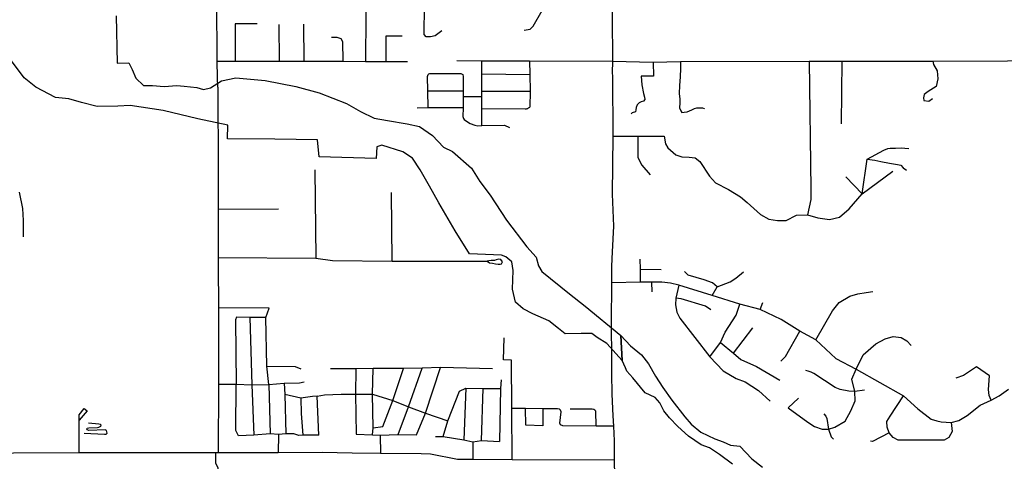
# Model space of a CAD drawing. Header units: millimetres. Extents: x 35 to 72953, y -43 to 70184.
# Tile 177 of 204: x 50016 to 54024, y 24199 to 25997. Entities that reach past the tile are written whole.
import ezdxf

# ---------------------------------------------------------------- set-up
doc = ezdxf.new("R2010")
doc.units = ezdxf.units.MM
doc.layers.add('roads_3', color=3, linetype='Continuous')
doc.layers.add('water', color=7, linetype='Continuous')

msp = doc.modelspace()

# ---------------------------------------------------------------- linework, layer by layer
at = {"layer": 'roads_3'}
for points in [[(52425.05, 27449.17), (52425.78, 27433.59), (52425.54, 27099.99), (52425.41, 26922.91), (52425.47, 26746.42), (52424.47, 26571.97), (52428.06, 26420.65), (52426.52, 26192.49), (52429.42, 25828.32), (52428.44, 25780.16), (52429.34, 25767.29), (52430.11, 25522.69), (52428.12, 25287.34), (52433.79, 25156.07), (52427.85, 25051.47), (52425.66, 24993.06), (52425.16, 24925.93), (52423.28, 24762.61)], [(50823.42, 25722.34), (50821.85, 25761.5), (50820.18, 25828.57), (50818.68, 26074.49), (50821.16, 26193.23), (50821.6, 26239.07), (50822.12, 26270.93), (50822.63, 26294.8), (50822.88, 26311.31), (50823.63, 26326.68), (50823.17, 26356.34), (50823.73, 26368.28), (50824.96, 26475.03), (50823.85, 26515.15), (50823.95, 26591.26), (50822.05, 26627.52), (50821.92, 26640.47), (50822.22, 26728.53), (50821.27, 26781.94), (50819.25, 26913.17), (50820.87, 26990.48), (50820.3, 27080.95), (50819.92, 27162.6)], [(51421.55, 26273.66), (51423.46, 26190.28), (51424.25, 26101.49), (51425.47, 26013.9), (51424.23, 25827.36)], [(52069.47, 25954.02), (52094.07, 25958.02), (52106.8, 25970.23), (52142.5, 26034.62), (52188.35, 26112.69), (52215.34, 26153.7), (52229.71, 26170.89), (52257.82, 26186.58), (52285.17, 26192.23), (52307.65, 26193.1), (52426.52, 26192.49)], [(51734.96, 25951.08), (51707.72, 25931.83), (51687.97, 25927.06), (51670.27, 25927.39), (51662.28, 25936.64), (51662.25, 25951.05), (51664.33, 26038.97)], [(50983.1, 25980.07), (50893.67, 25979.8), (50892.96, 25828.43)], [(51074.4, 25828.05), (51072.95, 25977.92)], [(51173.92, 25827.85), (51173.13, 25978.11)], [(51506.83, 25929.83), (51506.01, 25827.2)], [(51572.82, 25929.97), (51506.83, 25929.83)], [(51285.36, 25925.16), (51307.1, 25925.34), (51323.07, 25920.72), (51330.28, 25907.9), (51332.09, 25827.54)], [(50820.18, 25828.57), (50892.96, 25828.43), (51074.4, 25828.05), (51173.92, 25827.85), (51332.09, 25827.54), (51424.23, 25827.36), (51506.01, 25827.2), (51595.16, 25827.03)], [(51795.44, 25831.03), (51897.14, 25830.15), (52091.72, 25829.09), (52429.42, 25828.32), (52594.21, 25824.09), (52705.55, 25826.95), (53229.14, 25827.92), (53362.26, 25828.27), (53732.32, 25827.65), (54036.48, 25828.95), (54158.31, 25831.59), (54381.07, 25835.07), (54587.41, 25835.54), (54609.1, 25833.46), (54791.38, 25836.77), (54937.66, 25834.93), (54991.85, 25836.16), (55088.21, 25834.35), (55364.24, 25837.89), (55469.78, 25838.15), (55522.05, 25838.27), (55695.89, 25834.07)], [(51897.9, 25565.78), (51897.32, 25635.3), (51897.73, 25684.33), (51897.44, 25706.03), (51897.02, 25776.21), (51897.14, 25830.15)], [(52091.72, 25829.09), (52092.84, 25774.09), (52093.48, 25706.25), (52092.09, 25641.49)], [(52594.21, 25824.09), (52595.37, 25767.55), (52545.22, 25766.89), (52548.12, 25731.2), (52555.55, 25696.3), (52559.35, 25681.35), (52560.6, 25671.6), (52555.52, 25665.6), (52545.72, 25663.03), (52537.25, 25658.36), (52529.25, 25649.91), (52525.41, 25638.93), (52524.58, 25630.06), (52522.43, 25621.97), (52509.33, 25617.28), (52505.48, 25613.06)], [(52705.55, 25826.95), (52706.29, 25787.19), (52705.18, 25775.55), (52704.36, 25764.68), (52701.8, 25728.98), (52700.17, 25696.06), (52703.7, 25674.01), (52702.51, 25658.26), (52701.71, 25637.98), (52706.82, 25626.57), (52711.93, 25619.82), (52721.26, 25619.84), (52732.76, 25621.53), (52743.03, 25626.21), (52751.97, 25630.44), (52763.37, 25634.78), (52772.32, 25638.13), (52783.44, 25638.6), (52795.32, 25638.18), (52801.74, 25636.09), (52803.82, 25633.54)], [(53229.14, 25827.92), (53236.05, 25306.94), (53235.86, 25264.58), (53222.17, 25202.72)], [(53362.26, 25828.27), (53359.56, 25572.97)], [(53732.32, 25827.65), (53735.63, 25815.06), (53749.98, 25788.47), (53753.27, 25755.71), (53746.65, 25725.3), (53713.35, 25705.32), (53698.08, 25692.64), (53695.33, 25678.85), (53696.39, 25667.6), (53716.45, 25665.78), (53731.25, 25675.62)], [(51679.01, 25637.74), (51678.05, 25706.8), (51676.25, 25766.24), (51677.53, 25770.34), (51678.94, 25773.93)], [(51678.94, 25773.93), (51682.06, 25776.67), (51685.5, 25777.83), (51693.65, 25778.3), (51811.54, 25777.43), (51820.32, 25773.44)], [(51820.32, 25773.44), (51821.64, 25765.97), (51821.29, 25707.31)], [(51897.02, 25776.21), (52092.84, 25774.09)], [(50823.42, 25722.34), (50822.84, 25599.23)], [(51678.05, 25706.8), (51821.29, 25707.31)], [(51821.29, 25707.31), (51821.3, 25683.63), (51821.12, 25637.53), (51820.56, 25602.25), (51822.35, 25595.08), (51825.24, 25590.48), (51834.87, 25583.4), (51849.93, 25574.88), (51868.88, 25567.41), (51880.67, 25565.5), (51897.9, 25565.78)], [(51897.44, 25706.03), (52093.48, 25706.25)], [(51821.3, 25683.63), (51897.73, 25684.33)], [(51821.12, 25637.53), (51679.01, 25637.74), (51634.61, 25637.4)], [(51897.32, 25635.3), (52073.87, 25634.44), (52078.81, 25634.61), (52081.56, 25634.99), (52083.93, 25635.9), (52087.41, 25637.74), (52090.53, 25639.19), (52092.09, 25641.49)], [(50822.84, 25599.23), (50824.11, 25506.82), (50824.58, 25225.67), (50823.74, 25029.21), (50823.77, 25014.75), (50824.19, 24998.52), (50825.17, 24824.02), (50825.83, 24513.82), (50824.68, 24234.33)], [(51897.9, 25565.78), (51989.53, 25567.49), (52009.59, 25557.86)], [(52430.11, 25522.69), (52532.7, 25523.39), (52639.54, 25522.99)], [(52532.7, 25523.39), (52532.84, 25435.41), (52548.2, 25405.06), (52581.96, 25365.43)], [(52639.54, 25522.99), (52644.79, 25491.04), (52653.98, 25474.68), (52687.49, 25446.54), (52711.46, 25438.99), (52741.22, 25437.9), (52766.19, 25434.37), (52784.22, 25419.91), (52824.41, 25359.53), (52848.01, 25332.9), (52900.77, 25306.17), (52925.33, 25290.97), (52949.77, 25275.51), (52976.85, 25253.1), (53032.13, 25204.23), (53064.95, 25184.47), (53100.03, 25178.83), (53135.69, 25179.91), (53178.53, 25201.62), (53222.17, 25202.72), (53264.73, 25189.94), (53312.01, 25183.52), (53352.88, 25193.45), (53392.25, 25227.23), (53444.57, 25287.5), (53466.18, 25429.81), (53533.41, 25465.43)], [(53533.41, 25465.43), (53549.43, 25472.56), (53559.32, 25473.47), (53581.1, 25474.4), (53604.95, 25474.9), (53619.47, 25474.05), (53635.69, 25473.2)], [(53466.18, 25429.81), (53496.64, 25425.33), (53521.83, 25419.07), (53556.82, 25412.28), (53588.41, 25407.25), (53602.09, 25404.4), (53612.01, 25394.22), (53625.23, 25384.38)], [(51217.73, 25386.03), (51221.54, 25026.68)], [(53444.57, 25287.5), (53570.18, 25379.72)], [(53444.57, 25287.5), (53378.79, 25356.76)], [(50014.92, 25295.2), (50027.4, 25228.71), (50030.59, 25180.1), (50031.21, 25113.66)], [(51532.06, 25014.14), (51529.19, 25294.11)], [(50824.58, 25225.67), (51069.21, 25226.57)], [(50823.74, 25029.21), (51221.54, 25026.68), (51289.18, 25017.3), (51532.06, 25014.14), (51918.57, 25013.94)], [(51918.57, 25013.94), (51929.01, 25007.7), (51940.56, 25005.36), (51952.65, 25003.02), (51963.65, 25002.31), (51972.62, 25002.33), (51977.75, 25002.7), (51980.84, 25010.72), (51974.97, 25021.11), (51965.25, 25022.19), (51955.55, 25018.88), (51948.41, 25016.67), (51935.59, 25016.11), (51925.89, 25015.54), (51918.57, 25013.94)], [(52543.07, 24928.2), (52542.91, 24981.71), (52541.76, 25021.42)], [(52542.91, 24981.71), (52627.07, 24980.38)], [(52854.74, 24909.79), (52836.77, 24925.66), (52802.48, 24938.6), (52736.79, 24957.53), (52722.14, 24971.55)], [(52834.38, 24874.56), (52854.74, 24909.79), (52907.9, 24929.21), (52930.4, 24944.28), (52961.7, 24971.03)], [(53338.69, 24618.35), (53256.19, 24693.42), (53191.72, 24728.69), (53115.22, 24776.97), (53030.36, 24817.48), (52947.12, 24839.25), (52834.38, 24874.56), (52698.46, 24916.15), (52665.14, 24924.28), (52630.14, 24928.54), (52588.74, 24928.02), (52543.07, 24928.2), (52425.16, 24925.93)], [(52590.26, 24889.45), (52588.74, 24928.02)], [(52698.46, 24916.15), (52686.26, 24862.95), (52685.39, 24836.32), (52691.34, 24805.88), (52703.63, 24781.85), (52825.74, 24624.08), (52879.2, 24566.98), (52932.27, 24536.69), (52969.14, 24522.47), (53023.5, 24487.73), (53070.83, 24444.46)], [(53256.19, 24693.42), (53324.13, 24811.68), (53352.16, 24845.09), (53395.56, 24871.91), (53427.81, 24881.15), (53462.14, 24886.31), (53488.08, 24890.54)], [(52828.84, 24816.19), (52807.17, 24830.37), (52708.02, 24860.33), (52686.26, 24862.95)], [(53030.36, 24817.48), (53040.78, 24845.26)], [(51018.45, 24784.78), (51031.53, 24823.06), (50825.17, 24824.02)], [(52825.74, 24624.08), (52869.06, 24683.04), (52887.1, 24724.48), (52931.96, 24793.91), (52947.12, 24839.25)], [(51018.45, 24784.78), (50953.71, 24784.65), (50899.08, 24786.56), (50895.06, 24774.47), (50897.59, 24513.75)], [(50953.71, 24784.65), (50961.32, 24510.84), (50968.81, 24305.48)], [(51030.11, 24511.99), (51022.89, 24586.47), (51018.45, 24784.78)], [(52423.28, 24762.61), (52424.8, 24613.79)], [(52920.97, 24639.14), (52999.7, 24742.57)], [(53114.36, 24606.93), (53132.64, 24625.53), (53191.72, 24728.69)], [(52020.34, 24205.84), (52019.24, 24414.31), (52018.23, 24610.63), (51985.85, 24612.57), (51988.69, 24702.18)], [(53185.51, 24455.86), (53144.46, 24416.53), (53223.46, 24358.67), (53250.79, 24340.37), (53282.71, 24330.61), (53307.97, 24329.73), (53333.9, 24337.87), (53376.19, 24363.03), (53399.06, 24404.06), (53416.56, 24445.24), (53415.79, 24483.35), (53403.7, 24533.16), (53421.05, 24574.54), (53449.08, 24632.64), (53500.21, 24677.6), (53539.21, 24697.78), (53571.33, 24707.1), (53603.71, 24703.1), (53626.48, 24690.11), (53644.61, 24670.12)], [(52869.06, 24683.04), (52920.97, 24639.14), (52951.53, 24614.1), (53015.19, 24585.58), (53110.5, 24529.57)], [(52424.8, 24613.79), (52425.29, 24556.08), (52426.76, 24471.99), (52431.16, 24384.98), (52433, 24341.78), (52435.5, 24282.94), (52435.85, 24203.44), (52438.07, 24075.36)], [(53338.69, 24618.35), (53421.05, 24574.54), (53612.82, 24465.16), (53671.75, 24412.96), (53726.64, 24370.59), (53748.8, 24363.32), (53767.42, 24359.78), (53806.86, 24357.8), (53838.37, 24365.72), (53872.01, 24386.18), (53925.66, 24427.8), (53970.42, 24448.4), (54003.34, 24465.61), (54040.43, 24493.43)], [(51022.89, 24586.47), (51137.2, 24585.69), (51160.48, 24575.67)], [(51941.42, 24576.25), (51728.97, 24580.84), (51655.13, 24578.67), (51578.26, 24576.51), (51454.84, 24577.26), (51385.05, 24576.12), (51280.86, 24575.91)], [(51385.05, 24576.12), (51382.73, 24472.58), (51385.58, 24310.35)], [(51452.35, 24307.46), (51455.33, 24335.65), (51452.85, 24471.91), (51454.84, 24577.26)], [(51455.33, 24335.65), (51493.76, 24340.76), (51535.02, 24446.56), (51578.26, 24576.51)], [(51556.55, 24307.67), (51598.8, 24421.51), (51655.13, 24578.67)], [(51631.41, 24306.81), (51668.66, 24395.48), (51728.97, 24580.84)], [(53454.48, 24488.44), (53415.79, 24483.35), (53390.57, 24484.91), (53355.08, 24491.08), (53335.74, 24499.99), (53248.01, 24556.57), (53237.67, 24562.35), (53225.08, 24566.35), (53215.65, 24568.57)], [(53970.42, 24448.4), (53961.76, 24466.7), (53958.85, 24492.03), (53963.3, 24546.68), (53910.87, 24583.36), (53857.06, 24548.82), (53826.58, 24538.15)], [(51975.9, 24531.01), (51973.95, 24495.77), (51969.34, 24280.32)], [(50825.83, 24513.82), (50897.59, 24513.75), (50961.32, 24510.84), (51030.11, 24511.99), (51092.51, 24516.92), (51155.31, 24518.02), (51174.72, 24522.62)], [(51234.4, 24305.13), (51169.04, 24305.4), (51153.11, 24304.67), (51131.7, 24311.03), (51100.12, 24310.86), (51069.97, 24307.7), (51035.56, 24310.66), (50968.81, 24305.48), (50907.11, 24302.35), (50895.94, 24324.47), (50897.59, 24513.75)], [(51030.11, 24511.99), (51035.56, 24310.66)], [(51092.51, 24516.92), (51095.04, 24471.3)], [(51739.67, 24300.31), (51758.76, 24363.45), (51806.05, 24485.36), (51832.33, 24496.49), (51902.13, 24495.62), (51973.95, 24495.77)], [(51832.33, 24496.49), (51823.65, 24286.06)], [(51895.49, 24284.19), (51902.13, 24495.62)], [(51095.04, 24471.3), (51100.12, 24310.86)], [(51227.46, 24464.06), (51207.74, 24463.5), (51160.71, 24456.88), (51095.04, 24471.3)], [(51160.71, 24456.88), (51161.38, 24394.24), (51169.04, 24305.4)], [(51227.46, 24464.06), (51256.79, 24470.15), (51324.85, 24473.01), (51382.73, 24472.58), (51452.85, 24471.91), (51535.02, 24446.56), (51598.8, 24421.51), (51668.66, 24395.48), (51758.76, 24363.45)], [(51234.4, 24305.13), (51227.46, 24464.06)], [(53806.86, 24357.8), (53811.35, 24320.2), (53798.27, 24296.14), (53779.43, 24285.37), (53591.66, 24285.19), (53571.87, 24296.53), (53555.21, 24314.69), (53546.62, 24337.6), (53546.12, 24361.3), (53558.65, 24382.34), (53612.82, 24465.16)], [(50257.99, 24234.1), (50258.94, 24366.12), (50258.99, 24388.59), (50279.5, 24414.49), (50291.07, 24404.75), (50258.94, 24366.12)], [(52433, 24341.78), (52362.15, 24342.63), (52226.96, 24344.24), (52217.42, 24347.69), (52215.19, 24354.01), (52219.54, 24400.49), (52217.94, 24407.76), (52212.85, 24411.23), (52205.54, 24413.11), (52145.51, 24413.49), (52075.17, 24413.94), (52019.24, 24414.31)], [(52145.51, 24413.49), (52145.39, 24343.65), (52075.75, 24345.73), (52075.17, 24413.94)], [(52362.15, 24342.63), (52360.66, 24402.89), (52356.61, 24407.79), (52352.56, 24410.25), (52346.05, 24411.57), (52256.2, 24411.83)], [(53289.3, 24391.86), (53297.73, 24382.49), (53301.35, 24373.11), (53307.97, 24329.73), (53319.7, 24299.16), (53328.26, 24289.35)], [(50278.97, 24313.98), (50361.95, 24309.05), (50368.8, 24310.34), (50372.76, 24314.16), (50369.86, 24324.76), (50364.8, 24327.29), (50297.35, 24325.05), (50291.57, 24327.58), (50289.73, 24331.33), (50290.54, 24334.69), (50297.25, 24336.13), (50333.29, 24337.4), (50338.79, 24338.6), (50344.49, 24340.78), (50346.52, 24342.93), (50347.73, 24346.05), (50345.69, 24349.15), (50338.77, 24351.05), (50296.21, 24355.04)], [(51069.97, 24307.7), (51068.09, 24234.21)], [(51385.58, 24310.35), (51452.35, 24307.46), (51483.72, 24305.51), (51556.55, 24307.67), (51631.41, 24306.81)], [(51483.72, 24305.51), (51484.88, 24231.01)], [(51708.3, 24299.93), (51739.67, 24300.31), (51823.65, 24286.06), (51861.1, 24279.09), (51895.49, 24284.19), (51969.34, 24280.32)], [(53555.21, 24314.69), (53487.83, 24279.2), (53478.49, 24281.28)], [(51861.1, 24279.09), (51860.08, 24206.1)], [(52435.85, 24203.44), (52020.34, 24205.84), (51860.08, 24206.1), (51798.1, 24206.72), (51688.13, 24228.28), (51650.91, 24229.46), (51484.88, 24231.01), (51369.68, 24232.22), (51247.1, 24235.09), (51068.09, 24234.21), (50824.68, 24234.33), (50813.26, 24234.33), (50257.99, 24234.1), (49990.99, 24232.92), (49619, 24231.02), (49387.26, 24233.32), (49324.79, 24233.58), (49204.9, 24233.92), (48402.53, 24232.07)], [(50813.26, 24234.33), (50813.09, 24191.55), (50822.23, 24173.7), (50823.23, 24152.31), (50822.19, 24110.99), (50823.3, 23835.1), (50829.4, 23801.86), (50822.44, 23741.77), (50821.86, 22494.08), (50830.41, 20032.89), (50831.12, 19829.71), (50830.74, 19783.1), (50810.5, 19783.06), (50427.95, 19780.3)]]:
    msp.add_lwpolyline(points, dxfattribs=at)
at = {"layer": 'water'}
for points in [[(50409.05, 26012.23), (50413.15, 25819.86), (50460.83, 25821.05), (50473.97, 25794.69), (50489, 25758.44), (50519.91, 25728.83), (50556.37, 25728.9), (50604.06, 25724.59), (50655.48, 25729.09), (50686.33, 25725.85), (50736.83, 25720.45), (50763.96, 25712.81), (50792.73, 25719.5), (50838.21, 25748.67), (50896.72, 25760.9), (51015.23, 25749.01), (51140.98, 25725.03), (51234.79, 25698.57), (51347.18, 25656.4), (51402.89, 25623.8), (51459.62, 25596.05), (51513.21, 25586.47), (51593.61, 25573.31), (51643.09, 25562.5), (51696.74, 25525.05), (51741.15, 25477.89), (51778.27, 25459.8), (51854.67, 25392.12), (51888.77, 25338.88), (51931.13, 25283.24), (51997.29, 25180.41), (52080.98, 25072.76), (52118.16, 25030.43), (52127.51, 24995.32), (52141.98, 24972.33), (52254.49, 24880.49), (52318.49, 24830.96), (52463, 24711.33), (52468.74, 24610.25), (52406.11, 24678.4), (52367.19, 24702.64), (52344.48, 24719.56), (52301.2, 24719.47), (52236.29, 24718.12), (52209.45, 24739.87), (52170.23, 24771.29), (52104.22, 24799.02), (52065.02, 24819.53), (52034.05, 24847.32), (52022.6, 24900.61), (52024.51, 24975.72), (52019.28, 25010.85), (51994.51, 25031.39), (51978.01, 25038.62), (51847.13, 25043.2), (51788.21, 25137.57), (51722.03, 25251.31), (51683.77, 25319.07), (51646.54, 25385.63), (51614.5, 25432.82), (51576.32, 25459.39), (51490.75, 25485.86), (51470.15, 25479.77), (51467.16, 25432.52), (51235.31, 25439.31), (51227.96, 25508.36), (51054.85, 25510.44), (50862.17, 25512.48), (50863.09, 25566.99), (50741.46, 25593.41), (50600.24, 25627.06), (50466.25, 25647.4), (50415.76, 25644.87), (50331.28, 25643.5), (50268.4, 25660.34), (50215.83, 25674.79), (50162.24, 25680.74), (50081.79, 25721.78), (50034.32, 25760.45), (49971.31, 25845.14)], [(52917.46, 24187.25), (52864.73, 24226.28), (52824.17, 24253.7), (52789.5, 24266.85), (52739.03, 24301.65), (52694.86, 24340.71), (52660.58, 24376.07), (52637.57, 24404.05), (52621.75, 24437.87), (52602.36, 24458.47), (52562.72, 24478.48), (52512.2, 24538.68), (52487.85, 24566.14), (52481.51, 24579.35), (52468.74, 24610.25), (52463, 24711.33), (52463, 24711.33), (52502.92, 24669.84), (52547.1, 24632.38), (52575.97, 24595.94), (52603.98, 24545.74), (52633.77, 24499.8), (52671.22, 24448.03), (52723.57, 24379.91), (52749.28, 24350.34), (52788.04, 24318.16), (52846.14, 24290.77), (52879.92, 24278.15), (52909.19, 24264.99), (52947.45, 24261.37), (52996.15, 24209.64), (53039.87, 24175.88)]]:
    msp.add_lwpolyline(points, dxfattribs=at)

doc.saveas('drawing.dxf')
